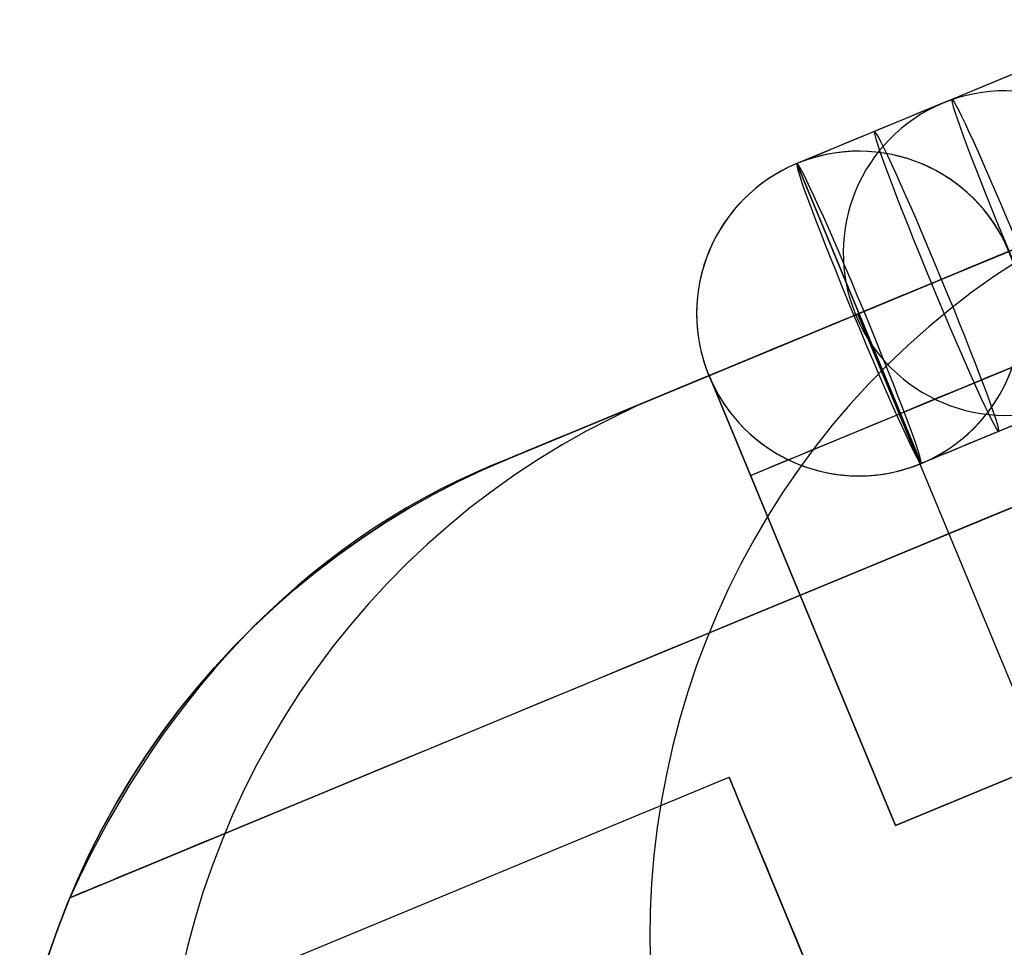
# Model space of a CAD drawing. Extents: x -3378 to 3007, y -425 to 173.
# Tile 193 of 256: x -391 to -373, y -263 to -246. Entities that reach past the tile are written whole.
import ezdxf

# ---------------------------------------------------------------- set-up
doc = ezdxf.new("R2010")
doc.units = 0
doc.layers.add('PREDEFINITO', color=7, linetype='CONTINUOUS')

msp = doc.modelspace()

# ---------------------------------------------------------------- linework, layer by layer
at = {"layer": 'PREDEFINITO'}
for p, q in [((-373.513, -247.098, 1368.422), (-376.378, -248.285, 1368.318)), ((-374.082, -253.828, 1368.318), (-376.378, -248.285, 1368.318)), ((-376.378, -248.285, 2296), (-376.378, -248.285, 1368.318)), ((-376.378, -248.285, 1368.318), (-374.082, -253.828, 1368.318)), ((-372.458, -249.908, 1368.318), (-378.001, -252.205, 1368.318)), ((-372.458, -249.908, 1371.42), (-375.323, -251.095, 1371.316)), ((-372.272, -249.831, 1365.424), (-375.137, -251.018, 1365.32)), ((-372.303, -250.086, 2432.853), (-372.728, -250.367, 2432.945)), ((-372.728, -250.367, 2432.945), (-373.142, -250.664, 2433.037)), ((-373.142, -250.664, 2433.037), (-373.546, -250.975, 2433.128)), ((-375.191, -251.041, 2362.479), (-378.872, -252.565, 2362.839)), ((-375.323, -251.095, 1371.316), (-375.137, -251.018, 1365.32)), ((-373.546, -250.975, 2433.128), (-373.939, -251.299, 2433.218)), ((-371.805, -259.38, 2361.779), (-375.249, -251.065, 2361.779)), ((-373.939, -251.299, 2433.218), (-374.321, -251.638, 2433.308)), ((-374.321, -251.638, 2433.308), (-374.69, -251.99, 2433.396)), ((-374.69, -251.99, 2433.396), (-375.048, -252.355, 2433.483)), ((-381.693, -253.734, 1820), (-377.998, -252.203, 1820)), ((-377.998, -252.203, 1364.24), (-381.693, -253.734, 1360.149)), ((-377.998, -252.203, 2295), (-381.693, -253.734, 2295)), ((-377.998, -252.203, 1582.499), (-381.693, -253.734, 1582.499)), ((-377.998, -252.203, 2057.5), (-381.693, -253.734, 2057.5)), ((-378.001, -252.205, 2296), (-378.001, -252.205, 1368.318)), ((-374.554, -260.518, 1364.24), (-377.998, -252.203, 1364.24)), ((-374.554, -260.518, 2295), (-377.998, -252.203, 2295)), ((-374.554, -260.518, 2114.149), (-377.998, -252.203, 2114.149)), ((-377.998, -252.203, 1541), (-377.998, -252.203, 1364.24)), ((-377.998, -252.203, 1820), (-377.998, -252.203, 1541)), ((-377.998, -252.203, 2295), (-377.998, -252.203, 2114.149)), ((-377.998, -252.203, 2114.149), (-377.998, -252.203, 1820)), ((-377.998, -252.203, 1541), (-374.554, -260.518, 1541)), ((-374.554, -260.518, 1450.575), (-377.998, -252.203, 1450.575)), ((-374.554, -260.518, 2204.575), (-377.998, -252.203, 2204.575)), ((-374.554, -260.518, 1827.575), (-377.998, -252.203, 1827.575)), ((-375.048, -252.355, 2433.483), (-375.392, -252.732, 2433.568)), ((-378.872, -252.565, 2362.839), (-379.345, -252.771, 2362.885)), ((-371.217, -252.642, 1368.422), (-374.082, -253.828, 1368.318)), ((-379.345, -252.771, 2362.885), (-379.81, -252.993, 2362.932)), ((-375.392, -252.732, 2433.568), (-375.723, -253.121, 2433.652)), ((-379.81, -252.993, 2362.932), (-380.268, -253.23, 2362.978)), ((-380.268, -253.23, 2362.978), (-380.717, -253.484, 2363.024)), ((-375.723, -253.121, 2433.652), (-376.041, -253.521, 2433.735)), ((-380.717, -253.484, 2363.024), (-381.157, -253.753, 2363.07)), ((-376.041, -253.521, 2433.735), (-376.344, -253.933, 2433.816)), ((-381.693, -253.734, 2295), (-382.168, -253.94, 2295)), ((-382.168, -253.94, 1820), (-381.693, -253.734, 1820)), ((-381.693, -253.734, 2057.5), (-382.168, -253.94, 2057.5)), ((-381.693, -253.734, 1820), (-381.693, -253.734, 1360.149)), ((-381.693, -253.734, 2295), (-381.693, -253.734, 1820)), ((-381.157, -253.753, 2363.07), (-381.588, -254.037, 2363.116)), ((-382.168, -253.94, 2295), (-382.636, -254.163, 2295)), ((-382.636, -254.163, 1820), (-382.168, -253.94, 1820)), ((-382.168, -253.94, 2057.5), (-382.636, -254.163, 2057.5)), ((-376.344, -253.933, 2433.816), (-376.634, -254.355, 2433.895)), ((-374.082, -253.828, 2296), (-374.082, -253.828, 1368.318)), ((-381.588, -254.037, 2363.116), (-382.008, -254.336, 2363.161)), ((-377.232, -254.051, 1541), (-377.232, -254.051, 1364.24)), ((-377.232, -254.051, 2295), (-377.232, -254.051, 2114.149)), ((-377.232, -254.051, 2114.149), (-377.232, -254.051, 1541)), ((-382.636, -254.163, 2295), (-383.095, -254.402, 2295)), ((-383.095, -254.402, 1820), (-382.636, -254.163, 1820)), ((-382.636, -254.163, 2057.5), (-383.095, -254.402, 2057.5)), ((-383.095, -254.402, 2295), (-383.546, -254.656, 2295)), ((-383.546, -254.656, 1820), (-383.095, -254.402, 1820)), ((-383.095, -254.402, 2057.5), (-383.546, -254.656, 2057.5)), ((-382.008, -254.336, 2363.161), (-382.418, -254.649, 2363.206)), ((-376.634, -254.355, 2433.895), (-376.908, -254.787, 2433.973)), ((-383.546, -254.656, 2295), (-383.988, -254.926, 2295)), ((-383.988, -254.926, 1820), (-383.546, -254.656, 1820)), ((-383.546, -254.656, 2057.5), (-383.988, -254.926, 2057.5)), ((-382.418, -254.649, 2363.206), (-382.817, -254.977, 2363.251)), ((-376.908, -254.787, 2433.973), (-377.168, -255.229, 2434.049)), ((-383.988, -254.926, 2295), (-384.421, -255.211, 2295)), ((-384.421, -255.211, 1820), (-383.988, -254.926, 1820)), ((-383.988, -254.926, 2057.5), (-384.421, -255.211, 2057.5)), ((-382.817, -254.977, 2363.251), (-383.204, -255.318, 2363.295)), ((-384.421, -255.211, 2295), (-384.843, -255.51, 2295)), ((-384.843, -255.51, 1820), (-384.421, -255.211, 1820)), ((-384.421, -255.211, 2057.5), (-384.843, -255.51, 2057.5)), ((-377.168, -255.229, 2434.049), (-377.412, -255.679, 2434.122)), ((-383.204, -255.318, 2363.295), (-383.579, -255.672, 2363.338)), ((-384.843, -255.51, 2295), (-385.255, -255.824, 2295)), ((-385.255, -255.824, 1820), (-384.843, -255.51, 1820)), ((-384.843, -255.51, 2057.5), (-385.255, -255.824, 2057.5)), ((-383.579, -255.672, 2363.338), (-383.942, -256.039, 2363.381)), ((-377.412, -255.679, 2434.122), (-377.641, -256.138, 2434.194)), ((-385.255, -255.824, 2295), (-385.655, -256.152, 2295)), ((-385.655, -256.152, 1820), (-385.255, -255.824, 1820)), ((-385.255, -255.824, 2057.5), (-385.655, -256.152, 2057.5)), ((-383.942, -256.039, 2363.381), (-384.292, -256.418, 2363.423)), ((-377.641, -256.138, 2434.194), (-377.853, -256.605, 2434.263)), ((-385.655, -256.152, 2295), (-386.044, -256.494, 2295)), ((-386.044, -256.494, 1820), (-385.655, -256.152, 1820)), ((-385.655, -256.152, 2057.5), (-386.044, -256.494, 2057.5)), ((-386.044, -256.494, 2295), (-386.421, -256.849, 2295)), ((-386.421, -256.849, 1820), (-386.044, -256.494, 1820)), ((-386.044, -256.494, 2057.5), (-386.421, -256.849, 2057.5)), ((-384.292, -256.418, 2363.423), (-384.628, -256.809, 2363.465)), ((-377.853, -256.605, 2434.263), (-378.05, -257.08, 2434.33)), ((-386.421, -256.849, 2295), (-386.786, -257.217, 2295)), ((-386.786, -257.217, 1820), (-386.421, -256.849, 1820)), ((-386.421, -256.849, 2057.5), (-386.786, -257.217, 2057.5)), ((-384.628, -256.809, 2363.465), (-384.951, -257.212, 2363.506)), ((-386.786, -257.217, 2295), (-387.138, -257.597, 2295)), ((-387.138, -257.597, 1820), (-386.786, -257.217, 1820)), ((-386.786, -257.217, 2057.5), (-387.138, -257.597, 2057.5)), ((-384.951, -257.212, 2363.506), (-385.26, -257.626, 2363.546)), ((-378.05, -257.08, 2434.33), (-378.23, -257.561, 2434.395)), ((-387.138, -257.597, 2295), (-387.476, -257.989, 2295)), ((-387.476, -257.989, 1820), (-387.138, -257.597, 1820)), ((-387.138, -257.597, 2057.5), (-387.476, -257.989, 2057.5)), ((-378.23, -257.561, 2434.395), (-378.394, -258.048, 2434.458)), ((-385.26, -257.626, 2363.546), (-385.554, -258.05, 2363.585)), ((-387.476, -257.989, 2295), (-387.801, -258.392, 2295)), ((-387.801, -258.392, 1820), (-387.476, -257.989, 1820)), ((-387.476, -257.989, 2057.5), (-387.801, -258.392, 2057.5)), ((-385.554, -258.05, 2363.585), (-385.834, -258.484, 2363.623)), ((-378.394, -258.048, 2434.458), (-378.541, -258.541, 2434.518)), ((-369.01, -258.222, 1370.42), (-374.554, -260.518, 1364.24)), ((-374.554, -260.518, 1541), (-369.01, -258.222, 1541)), ((-369.01, -258.222, 2295), (-374.554, -260.518, 2295)), ((-369.01, -258.222, 2114.149), (-374.554, -260.518, 2114.149)), ((-369.01, -258.222, 1450.575), (-374.554, -260.518, 1450.575)), ((-369.01, -258.222, 2204.575), (-374.554, -260.518, 2204.575)), ((-369.01, -258.222, 1827.575), (-374.554, -260.518, 1827.575)), ((-387.801, -258.392, 2295), (-388.111, -258.807, 2295)), ((-388.111, -258.807, 1820), (-387.801, -258.392, 1820)), ((-387.801, -258.392, 2057.5), (-388.111, -258.807, 2057.5)), ((-385.834, -258.484, 2363.623), (-386.098, -258.928, 2363.661)), ((-378.541, -258.541, 2434.518), (-378.671, -259.039, 2434.575)), ((-388.111, -258.807, 2295), (-388.407, -259.232, 2295)), ((-388.407, -259.232, 1820), (-388.111, -258.807, 1820)), ((-388.111, -258.807, 2057.5), (-388.407, -259.232, 2057.5)), ((-386.098, -258.928, 2363.661), (-386.347, -259.38, 2363.697)), ((-378.671, -259.039, 2434.575), (-378.783, -259.541, 2434.63)), ((-388.407, -259.232, 2295), (-388.688, -259.666, 2295)), ((-388.688, -259.666, 1820), (-388.407, -259.232, 1820)), ((-388.407, -259.232, 2057.5), (-388.688, -259.666, 2057.5)), ((-386.347, -259.38, 2363.697), (-386.581, -259.841, 2363.732)), ((-378.783, -259.541, 2434.63), (-378.879, -260.048, 2434.682)), ((-390.737, -265.057, 1413.834), (-377.629, -259.627, 1413.834)), ((-390.737, -265.057, 1837.917), (-377.629, -259.627, 1837.917)), ((-390.737, -265.057, 2262), (-377.629, -259.627, 2262)), ((-388.688, -259.666, 2295), (-388.954, -260.111, 2295)), ((-388.954, -260.111, 1820), (-388.688, -259.666, 1820)), ((-388.688, -259.666, 2057.5), (-388.954, -260.111, 2057.5)), ((-371.506, -274.409, 1413.834), (-377.629, -259.627, 1413.834)), ((-371.506, -274.409, 1837.917), (-377.629, -259.627, 1837.917)), ((-371.506, -274.409, 2262), (-377.629, -259.627, 2262)), ((-386.581, -259.841, 2363.732), (-386.798, -260.31, 2363.767)), ((-388.954, -260.111, 2295), (-389.205, -260.564, 2295)), ((-389.205, -260.564, 1820), (-388.954, -260.111, 1820)), ((-388.954, -260.111, 2057.5), (-389.205, -260.564, 2057.5)), ((-378.879, -260.048, 2434.682), (-378.957, -260.557, 2434.732)), ((-386.798, -260.31, 2363.767), (-386.999, -260.786, 2363.8)), ((-389.205, -260.564, 2295), (-389.439, -261.025, 2295)), ((-389.439, -261.025, 1820), (-389.205, -260.564, 1820)), ((-389.205, -260.564, 2057.5), (-389.439, -261.025, 2057.5)), ((-378.957, -260.557, 2434.732), (-379.018, -261.069, 2434.778)), ((-374.554, -260.518, 1541), (-374.554, -260.518, 1364.24)), ((-374.554, -260.518, 2295), (-374.554, -260.518, 2114.149)), ((-374.554, -260.518, 2114.149), (-374.554, -260.518, 1541)), ((-386.999, -260.786, 2363.8), (-387.183, -261.269, 2363.832)), ((-389.439, -261.025, 2295), (-389.658, -261.495, 2295)), ((-389.658, -261.495, 1820), (-389.439, -261.025, 1820)), ((-389.439, -261.025, 2057.5), (-389.658, -261.495, 2057.5)), ((-379.018, -261.069, 2434.778), (-379.061, -261.583, 2434.822)), ((-387.183, -261.269, 2363.832), (-387.351, -261.758, 2363.863)), ((-389.658, -261.495, 2295), (-389.86, -261.972, 2295)), ((-389.86, -261.972, 1820), (-389.658, -261.495, 1820)), ((-389.658, -261.495, 2057.5), (-389.86, -261.972, 2057.5)), ((-379.061, -261.583, 2434.822), (-379.086, -262.099, 2434.863)), ((-387.351, -261.758, 2363.863), (-387.501, -262.253, 2363.892)), ((-389.811, -261.852, 1349.406), (-389.986, -262.293, 1349.074)), ((-389.811, -261.852, 1820), (-389.811, -261.852, 1349.406)), ((-389.811, -261.852, 2295), (-389.811, -261.852, 1820)), ((-389.86, -261.972, 2295), (-390.046, -262.455, 2295)), ((-390.046, -262.455, 1820), (-389.86, -261.972, 1820)), ((-389.86, -261.972, 2057.5), (-390.046, -262.455, 2057.5)), ((-379.086, -262.099, 2434.863), (-379.094, -262.615, 2434.901)), ((-389.986, -262.293, 1349.074), (-390.148, -262.744, 1348.75)), ((-387.501, -262.253, 2363.892), (-387.635, -262.752, 2363.921)), ((-390.046, -262.455, 2295), (-390.215, -262.944, 2295)), ((-390.215, -262.944, 1820), (-390.046, -262.455, 1820)), ((-390.046, -262.455, 2057.5), (-390.215, -262.944, 2057.5)), ((-379.094, -262.615, 2434.901), (-379.085, -263.132, 2434.936)), ((-390.148, -262.744, 1348.75), (-390.297, -263.206, 1348.433)), ((-387.635, -262.752, 2363.921), (-387.751, -263.256, 2363.948))]:
    msp.add_line(p, q, dxfattribs=at)
at = {"layer": 'PREDEFINITO', "extrusion": (-0.081556, -0.033782, -0.996096)}
msp.add_circle((88.352, 646.614, -2313.983), 3, dxfattribs=at)
at = {"layer": 'PREDEFINITO', "extrusion": (-0.923359, -0.382468, -0.033558)}
for centre in [(88.352, 1382.405, 393.472), (88.352, 1382.405, 395.023)]:
    msp.add_circle(centre, 3, dxfattribs=at)
at = {"layer": 'PREDEFINITO', "extrusion": (-1.05383e-08, -4.36511e-09, -1)}
msp.add_circle((375.23, -251.057, -2296), 3, dxfattribs=at)
at = {"layer": 'PREDEFINITO', "extrusion": (-1.05384e-08, -4.36497e-09, -1)}
msp.add_circle((375.23, -251.057, -1832.159), 3, dxfattribs=at)
at = {"layer": 'PREDEFINITO', "extrusion": (-0.92388, -0.382683, -3.44169e-14)}
for centre in [(103.352, 1413.834, 448.238), (103.352, 1837.917, 448.238), (103.352, 2262, 448.238)]:
    msp.add_circle(centre, 8, dxfattribs=at)
at = {"layer": 'PREDEFINITO', "extrusion": (-0.382683, 0.92388, -3.99267e-16)}
msp.add_arc((464.743, 2116, -85.352), 747.999, 179.999975, 268.076932, dxfattribs=at)
at = {"layer": 'PREDEFINITO', "extrusion": (0.382683, -0.92388, 2.72371e-16)}
msp.add_arc((-464.738, 2115, 92.745), 765.607, 270.328796, 359.999998, dxfattribs=at)
at = {"layer": 'PREDEFINITO', "extrusion": (0.382683, -0.92388, 6.05269e-17)}
msp.add_arc((305.262, 2295, 92.745), 765.607, 90.328797, 179.999997, dxfattribs=at)
at = {"layer": 'PREDEFINITO', "extrusion": (0.382683, -0.92388, 5.10199e-16)}
msp.add_arc((-464.738, 2115, 88.352), 755, 271.138407, 359.999998, dxfattribs=at)
at = {"layer": 'PREDEFINITO', "extrusion": (0.382683, -0.92388, -2.55099e-16)}
msp.add_arc((305.262, 2295, 88.352), 755, 91.138411, 179.999994, dxfattribs=at)
at = {"layer": 'PREDEFINITO', "extrusion": (0.382683, -0.92388, 6.65446e-17)}
msp.add_arc((305.257, 2296, 85.352), 747.999, 91.923078, 180.000014, dxfattribs=at)
at = {"layer": 'PREDEFINITO', "extrusion": (0.382683, -0.92388, -9.4348e-16)}
msp.add_arc((-464.738, 2115, 88.352), 751, 271.449718, 359.999998, dxfattribs=at)
at = {"layer": 'PREDEFINITO', "extrusion": (0.382683, -0.92388, -1.20375e-15)}
msp.add_arc((305.262, 2295, 88.352), 751, 91.449717, 179.999999, dxfattribs=at)
at = {"layer": 'PREDEFINITO', "extrusion": (0.382683, -0.92388, 7.80811e-16)}
msp.add_arc((-464.738, 2115, 90.352), 751, 271.449718, 359.999998, dxfattribs=at)
at = {"layer": 'PREDEFINITO', "extrusion": (0.382683, -0.92388, 6.8321e-16)}
msp.add_arc((305.262, 2295, 90.352), 751, 91.449718, 179.999999, dxfattribs=at)
at = {"layer": 'PREDEFINITO', "extrusion": (0.382683, -0.92388, -8.91189e-16)}
msp.add_arc((305.257, 2296, 88.352), 750.999, 91.923078, 180.000014, dxfattribs=at)
at = {"layer": 'PREDEFINITO', "extrusion": (0.382683, -0.92388, 7.3199e-16)}
msp.add_arc((305.257, 2296, 91.352), 747.999, 91.923078, 180.000014, dxfattribs=at)
at = {"layer": 'PREDEFINITO', "extrusion": (0.382683, -0.92388, -3.55521e-16)}
msp.add_arc((-464.738, 2115, 103.352), 770, 270, 360, dxfattribs=at)
at = {"layer": 'PREDEFINITO', "extrusion": (0.382683, -0.92388, 6.81416e-16)}
msp.add_arc((305.262, 2295, 103.352), 770, 90, 180, dxfattribs=at)
at = {"layer": 'PREDEFINITO', "extrusion": (0.382683, -0.92388, 8.13345e-16)}
msp.add_arc((-464.738, 2115, 97.352), 751, 271.449718, 359.999998, dxfattribs=at)
at = {"layer": 'PREDEFINITO', "extrusion": (0.382683, -0.92388, 1.07362e-15)}
msp.add_arc((305.262, 2295, 97.352), 751, 91.449718, 179.999999, dxfattribs=at)
at = {"layer": 'PREDEFINITO', "extrusion": (0.382683, -0.92388, -6.05269e-17)}
msp.add_arc((-464.738, 2115, 113.958), 765.607, 270.328796, 359.999998, dxfattribs=at)
at = {"layer": 'PREDEFINITO', "extrusion": (0.382683, -0.92388, 1.54344e-15)}
msp.add_arc((305.262, 2295, 113.958), 765.607, 90.328797, 179.999997, dxfattribs=at)
at = {"layer": 'PREDEFINITO', "extrusion": (1.05383e-08, 4.36504e-09, 1)}
msp.add_arc((-375.23, -251.057, 1368.318), 3, 22.5, 202.5, dxfattribs=at)
at = {"layer": 'PREDEFINITO', "extrusion": (0.923359, 0.382468, 0.033558)}
for start, end in [(270, 90), (90, 270)]:
    msp.add_arc((-88.352, 1382.405, -396.575), 3, start, end, dxfattribs=at)
at = {"layer": 'PREDEFINITO', "extrusion": (1.05383e-08, 4.36513e-09, 1)}
msp.add_arc((-375.23, -251.057, 1368.318), 3, 202.5, 22.5, dxfattribs=at)
at = {"layer": 'PREDEFINITO', "extrusion": (-0.663547, -0.263212, 0.700303)}
msp.add_arc((121.705, 656.781, 1272.574), 26.59, 179.634, 214.0284, dxfattribs=at)

doc.saveas('drawing.dxf')
